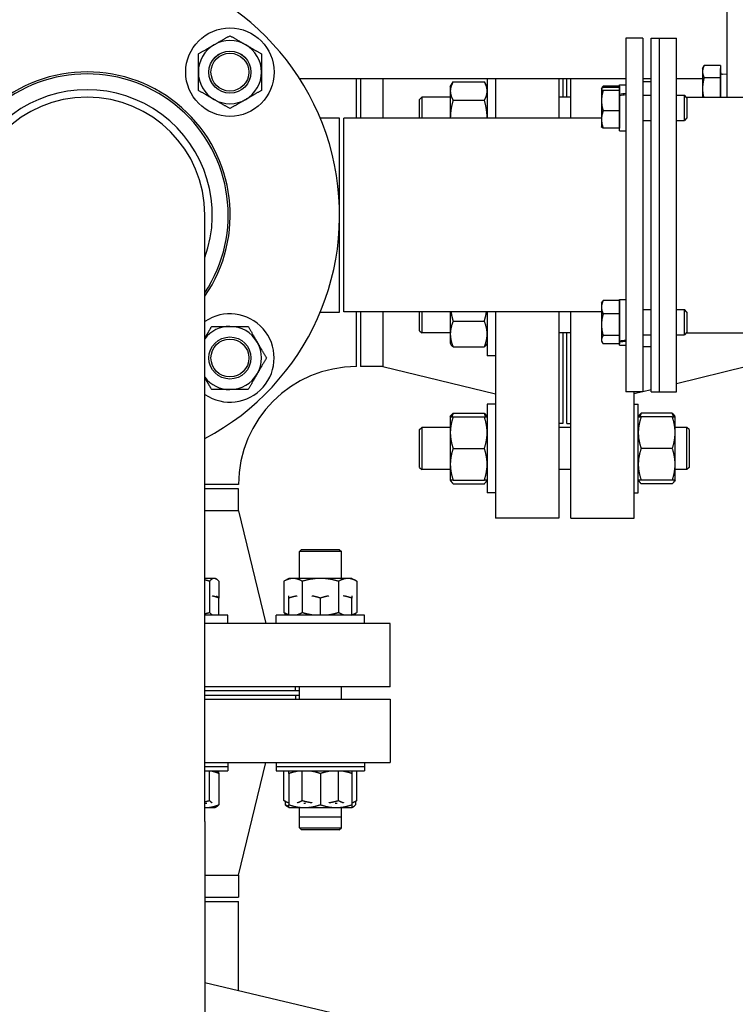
# Model space of a CAD drawing. Header units: inches. Extents: x 24 to 1128, y -58 to 748.
# Tile 255 of 256: x 403 to 414, y 225 to 239. Entities that reach past the tile are written whole.
import ezdxf

# ---------------------------------------------------------------- set-up
doc = ezdxf.new("R2010")
doc.units = ezdxf.units.IN
doc.header["$LTSCALE"] = 32
doc.header["$MEASUREMENT"] = 0
doc.layers.add('Visible (ANSI)', color=7, linetype='Continuous', lineweight=30)

msp = doc.modelspace()

# ---------------------------------------------------------------- linework, layer by layer
at = {"layer": 'Visible (ANSI)'}
for p, q in [((413.40563, 242.13511), (413.40563, 238.29617)), ((411.90563, 239.17117), (411.90563, 233.92117)), ((412.15563, 239.17117), (411.90563, 239.17117)), ((412.15563, 239.17117), (412.15563, 233.92117)), ((412.28063, 233.92117), (412.28063, 239.17117)), ((412.28063, 239.17117), (412.40563, 239.17117)), ((412.40563, 233.92117), (412.40563, 239.17117)), ((412.40563, 239.17117), (412.65563, 239.17117)), ((412.40563, 233.92117), (412.40563, 239.17117)), ((412.65563, 233.92117), (412.65563, 239.17117)), ((413.04363, 238.72338), (413.06199, 238.75519)), ((413.04363, 238.72338), (413.04363, 238.67551)), ((413.04363, 238.67551), (413.04363, 238.42309)), ((413.31163, 238.76609), (413.06873, 238.76609)), ((413.31163, 238.76609), (413.31163, 238.67551)), ((413.31163, 238.29617), (413.31163, 238.72338)), ((413.31163, 238.72338), (413.31163, 238.72338)), ((413.31163, 238.67551), (413.31163, 238.58494)), ((407.06095, 238.57261), (411.90563, 238.57261)), ((407.90563, 237.98367), (407.90563, 238.57261)), ((407.96813, 238.57261), (407.96813, 237.98367)), ((408.2948, 238.57261), (408.2948, 237.98367)), ((409.29913, 238.44998), (409.341, 238.5225)), ((409.341, 238.5225), (409.80427, 238.5225)), ((409.84613, 238.44998), (409.80427, 238.5225)), ((409.84613, 238.57261), (409.84613, 237.98367)), ((409.96813, 238.57261), (409.96813, 237.98367)), ((410.90813, 238.57261), (410.90813, 237.98367)), ((410.96813, 238.57261), (410.96813, 238.29373)), ((411.03063, 238.29373), (411.03063, 238.57261)), ((411.09063, 237.98367), (411.09063, 238.57261)), ((412.15563, 238.57261), (412.28063, 238.57261)), ((412.28063, 238.5225), (412.15563, 238.5225)), ((412.65563, 238.57261), (413.04363, 238.57261)), ((413.31163, 238.58494), (413.06873, 238.58494)), ((413.31163, 238.58494), (413.31163, 238.42309)), ((413.40563, 238.63247), (413.34039, 238.63519)), ((409.29913, 238.44998), (409.29913, 238.38718)), ((409.29913, 238.38718), (409.29913, 237.98367)), ((411.54363, 238.41816), (411.54511, 238.42073)), ((411.54363, 238.41816), (411.54363, 238.41561)), ((411.54363, 238.41561), (411.54363, 238.24368)), ((411.54511, 238.42073), (411.55671, 238.44082)), ((411.81163, 238.45869), (411.56873, 238.45869)), ((411.81163, 238.43741), (411.56873, 238.43741)), ((411.81163, 238.39381), (411.56873, 238.39381)), ((411.81163, 238.33716), (411.81163, 238.47716)), ((411.81163, 238.47716), (411.90563, 238.47716)), ((411.81163, 238.45869), (411.81163, 238.43741)), ((411.81163, 238.43741), (411.81163, 238.41561)), ((411.81163, 238.41816), (411.81163, 238.41816)), ((411.81163, 238.41561), (411.81163, 238.39381)), ((411.81163, 238.39381), (411.81163, 238.24368)), ((413.04363, 238.42309), (413.04363, 238.29617)), ((413.31163, 238.42309), (413.31163, 238.29617)), ((408.84313, 238.26243), (408.87443, 238.29373)), ((408.84313, 237.98367), (408.84313, 238.26243)), ((408.87443, 238.29373), (408.87443, 237.98367)), ((409.29913, 238.29373), (408.87443, 238.29373)), ((409.341, 238.25187), (409.80427, 238.25187)), ((411.09063, 238.29373), (410.90813, 238.29373)), ((411.54363, 238.24368), (411.54363, 237.96523)), ((411.81163, 238.31767), (411.81163, 238.33716)), ((411.81163, 237.79716), (411.81163, 238.31767)), ((411.81163, 238.24368), (411.81163, 238.09356)), ((412.15563, 238.32466), (412.28063, 238.32466)), ((412.65563, 238.32466), (412.77447, 238.32466)), ((412.77447, 237.94966), (412.77447, 238.32466)), ((412.81163, 238.28632), (412.77447, 238.32466)), ((412.80208, 238.29617), (413.87413, 238.29617)), ((412.81163, 238.28632), (412.81163, 237.988)), ((411.81163, 238.09356), (411.56873, 238.09356)), ((411.81163, 238.09356), (411.81163, 237.96523)), ((407.65563, 237.98617), (407.36813, 237.98617)), ((407.65563, 235.10617), (407.65563, 237.98617)), ((407.71813, 235.10867), (407.71813, 237.98367)), ((411.54363, 237.98367), (407.71813, 237.98367)), ((411.54363, 237.96523), (411.54363, 237.85616)), ((411.81163, 237.96523), (411.81163, 237.83691)), ((412.15563, 237.94966), (412.28063, 237.94966)), ((412.65563, 237.94966), (412.77447, 237.94966)), ((412.81163, 237.988), (412.77447, 237.94966)), ((411.54363, 237.85616), (411.54511, 237.85359)), ((411.81163, 237.83691), (411.56873, 237.83691)), ((411.81163, 237.85616), (411.81163, 237.85616)), ((411.81163, 237.79716), (411.90563, 237.79716)), ((405.65563, 227.54617), (405.65563, 236.54617)), ((411.81163, 234.68023), (411.81163, 235.29518)), ((411.81163, 235.29518), (411.90563, 235.29518)), ((411.54363, 235.23618), (411.55671, 235.25884)), ((411.54363, 235.23618), (411.54363, 235.17744)), ((411.54363, 235.17744), (411.54363, 234.91742)), ((411.81163, 235.27671), (411.56873, 235.27671)), ((411.81163, 235.27671), (411.81163, 235.17744)), ((411.81163, 235.23618), (411.81163, 235.23618)), ((411.81163, 235.17744), (411.81163, 235.07818)), ((407.36813, 235.10617), (407.65563, 235.10617)), ((411.54363, 235.10867), (407.71813, 235.10867)), ((407.90563, 234.29617), (407.90563, 235.10867)), ((407.96813, 235.10867), (407.96813, 234.29617)), ((408.2948, 235.10867), (408.2948, 234.29617)), ((408.84313, 234.82991), (408.84313, 235.10867)), ((408.87443, 235.10867), (408.87443, 234.79861)), ((409.29913, 235.10867), (409.29913, 234.77965)), ((409.84613, 235.10867), (409.84613, 234.45486)), ((409.96813, 235.10867), (409.96813, 232.04617)), ((410.90813, 235.10867), (410.90813, 232.04617)), ((411.09063, 232.04617), (411.09063, 235.10867)), ((411.81163, 235.07818), (411.56873, 235.07818)), ((411.81163, 235.07818), (411.81163, 234.91742)), ((412.15563, 235.14268), (412.28063, 235.14268)), ((412.65563, 235.14268), (412.77447, 235.14268)), ((412.77447, 234.76768), (412.77447, 235.14268)), ((412.81163, 235.10434), (412.77447, 235.14268)), ((412.81163, 235.10434), (412.81163, 234.80602)), ((409.341, 234.97102), (409.80427, 234.97102)), ((411.54363, 234.91742), (411.54363, 234.69515)), ((411.81163, 234.91742), (411.81163, 234.75665)), ((408.84313, 234.82991), (408.87443, 234.79861)), ((409.29913, 234.79861), (408.87443, 234.79861)), ((409.29913, 234.77965), (409.29913, 234.64236)), ((411.09063, 234.79861), (410.90813, 234.79861)), ((410.96813, 234.79861), (410.96813, 233.45117)), ((411.03063, 233.45117), (411.03063, 234.79861)), ((411.81163, 234.75665), (411.56873, 234.75665)), ((411.81163, 234.75665), (411.81163, 234.69515)), ((412.15563, 234.76768), (412.28063, 234.76768)), ((412.65563, 234.76768), (412.77447, 234.76768)), ((412.81163, 234.80602), (412.77447, 234.76768)), ((412.80208, 234.79617), (416.65563, 234.79617)), ((409.29913, 234.64236), (409.30868, 234.62582)), ((409.341, 234.58828), (409.80427, 234.58828)), ((409.84613, 234.64236), (409.83659, 234.62582)), ((411.54363, 234.69515), (411.54363, 234.67418)), ((411.54363, 234.67418), (411.55671, 234.65151)), ((411.81163, 234.63365), (411.56873, 234.63365)), ((411.81163, 234.69515), (411.81163, 234.63365)), ((411.81163, 234.66705), (411.81163, 234.68023)), ((411.81163, 234.67418), (411.81163, 234.67418)), ((411.81163, 234.61518), (411.81163, 234.66705)), ((411.81163, 234.61518), (411.90563, 234.61518)), ((412.28063, 234.58828), (412.15563, 234.58828)), ((409.96813, 234.45486), (409.84613, 234.45486)), ((408.2948, 234.29617), (407.96813, 234.29617)), ((408.2948, 234.29617), (409.96813, 233.89117)), ((413.70397, 234.29617), (412.65563, 234.04244)), ((412.15563, 233.92117), (411.90563, 233.92117)), ((412.03063, 232.04617), (412.03063, 233.92117)), ((412.15458, 233.92117), (412.03063, 233.89117)), ((412.28063, 233.95168), (412.15563, 233.92142)), ((412.28063, 233.92117), (412.40563, 233.92117)), ((412.40563, 233.92117), (412.65563, 233.92117)), ((409.84613, 233.73787), (409.84613, 232.42537)), ((409.96813, 233.73787), (409.84613, 233.73787)), ((412.03063, 233.73787), (412.09013, 233.73787)), ((412.09013, 232.42537), (412.09013, 233.73787)), ((409.29913, 233.55037), (409.30868, 233.56691)), ((409.29913, 233.55037), (409.29913, 233.316)), ((409.341, 233.60444), (409.80427, 233.60444)), ((409.341, 233.55037), (409.80427, 233.55037)), ((409.84613, 233.55037), (409.83659, 233.56691)), ((412.09013, 233.55037), (412.09968, 233.56691)), ((412.59527, 233.60444), (412.132, 233.60444)), ((412.59527, 233.55037), (412.132, 233.55037)), ((412.63713, 233.55037), (412.62759, 233.56691)), ((412.63713, 233.316), (412.63713, 233.55037)), ((408.84313, 233.36282), (408.87443, 233.39412)), ((408.87443, 233.39412), (408.87443, 232.76912)), ((409.29913, 233.39412), (408.87443, 233.39412)), ((410.96813, 233.45117), (410.90813, 233.45117)), ((411.09063, 233.39412), (410.90813, 233.39412)), ((411.03063, 233.45117), (411.09063, 233.45117)), ((412.81183, 233.39412), (412.63713, 233.39412)), ((412.81183, 232.76912), (412.81183, 233.39412)), ((412.84313, 233.36282), (412.81183, 233.39412)), ((408.84313, 232.80042), (408.84313, 233.36282)), ((409.29913, 233.316), (409.29913, 232.84725)), ((412.63713, 232.84725), (412.63713, 233.316)), ((412.84313, 233.36282), (412.84313, 232.80042)), ((409.341, 233.08162), (409.80427, 233.08162)), ((412.59527, 233.08162), (412.132, 233.08162)), ((409.29913, 232.84725), (409.29913, 232.61287)), ((412.63713, 232.61287), (412.63713, 232.84725)), ((408.84313, 232.80042), (408.87443, 232.76912)), ((409.29913, 232.76912), (408.87443, 232.76912)), ((411.09063, 232.76912), (410.90813, 232.76912)), ((412.81183, 232.76912), (412.63713, 232.76912)), ((412.84313, 232.80042), (412.81183, 232.76912)), ((406.15563, 232.54617), (405.65563, 232.54617)), ((409.29913, 232.61287), (409.30868, 232.59634)), ((409.341, 232.61287), (409.80427, 232.61287)), ((409.341, 232.5588), (409.80427, 232.5588)), ((409.84613, 232.61287), (409.83659, 232.59634)), ((412.09013, 232.61287), (412.09968, 232.59634)), ((412.59527, 232.61287), (412.132, 232.61287)), ((412.59527, 232.5588), (412.132, 232.5588)), ((412.63713, 232.61287), (412.62759, 232.59634)), ((406.15563, 232.48367), (405.65563, 232.48367)), ((406.15563, 232.157), (406.15563, 232.48367)), ((409.96813, 232.42537), (409.84613, 232.42537)), ((412.03063, 232.42537), (412.09013, 232.42537)), ((406.15563, 232.157), (405.65563, 232.157)), ((406.15563, 232.157), (406.56063, 230.48367)), ((410.90813, 232.04617), (409.96813, 232.04617)), ((411.09063, 232.04617), (412.03063, 232.04617)), ((407.08898, 231.58367), (407.05768, 231.55237)), ((407.68268, 231.55237), (407.05768, 231.55237)), ((407.05768, 231.15267), (407.05768, 231.55237)), ((407.08898, 231.58367), (407.65138, 231.58367)), ((407.65138, 231.58367), (407.68268, 231.55237)), ((407.68268, 231.15267), (407.68268, 231.55237)), ((405.79347, 231.15267), (405.65563, 231.15267)), ((405.72343, 231.1108), (405.72343, 230.64754)), ((405.80945, 231.15267), (405.79347, 231.15267)), ((405.80945, 231.15267), (405.82598, 231.14312)), ((405.86352, 231.1108), (405.86352, 230.8603)), ((406.90143, 231.15267), (406.82892, 231.1108)), ((406.82892, 231.1108), (406.82892, 230.64754)), ((406.96423, 231.15267), (406.90143, 231.15267)), ((407.37018, 231.15267), (406.96423, 231.15267)), ((407.09955, 231.1108), (407.09955, 230.64754)), ((407.77613, 231.15267), (407.37018, 231.15267)), ((407.64081, 231.1108), (407.64081, 230.64754)), ((407.83893, 231.15267), (407.77613, 231.15267)), ((407.83893, 231.15267), (407.91145, 231.1108)), ((407.91145, 231.1108), (407.91145, 230.64754)), ((405.86352, 230.60567), (405.86352, 230.8603)), ((406.90143, 230.60567), (406.90143, 230.8603)), ((407.37018, 230.60567), (407.37018, 230.8603)), ((407.83893, 230.60567), (407.83893, 230.8603)), ((406.90143, 230.60567), (406.82892, 230.64754)), ((406.84736, 230.60567), (406.84736, 230.63689)), ((407.83893, 230.60567), (407.91145, 230.64754)), ((407.893, 230.60567), (407.893, 230.63689)), ((405.99695, 230.60567), (405.65563, 230.60567)), ((408.40563, 230.48367), (405.65563, 230.48367)), ((405.99695, 230.48367), (405.99695, 230.60567)), ((408.02643, 230.60567), (406.71393, 230.60567)), ((406.71393, 230.48367), (406.71393, 230.60567)), ((408.02643, 230.48367), (408.02643, 230.60567)), ((408.40563, 229.54367), (408.40563, 230.48367)), ((408.40563, 229.54367), (405.65563, 229.54367)), ((407.05768, 229.48367), (405.65563, 229.48367)), ((407.00063, 229.48367), (407.00063, 229.54367)), ((407.05768, 229.36067), (407.05768, 229.54367)), ((407.68268, 229.36067), (407.68268, 229.54367)), ((405.65563, 229.42117), (407.05768, 229.42117)), ((405.65563, 229.42067), (407.00063, 229.42067)), ((405.65563, 229.36067), (408.40563, 229.36067)), ((407.00063, 229.42067), (407.00063, 229.36067)), ((408.40563, 229.36067), (408.40563, 228.42067)), ((405.65563, 228.42067), (408.40563, 228.42067)), ((405.65563, 228.36167), (405.99695, 228.36167)), ((405.65563, 228.29867), (405.99695, 228.29867)), ((405.72343, 227.85654), (405.72343, 228.29867)), ((405.86352, 228.2568), (405.86352, 228.29867)), ((405.99695, 228.42067), (405.99695, 228.36167)), ((405.99695, 228.36167), (405.99695, 228.29867)), ((406.15563, 226.74734), (406.56063, 228.42067)), ((406.71393, 228.42067), (406.71393, 228.36167)), ((406.71393, 228.36167), (408.02643, 228.36167)), ((406.71393, 228.36167), (406.71393, 228.29867)), ((406.71393, 228.29867), (408.02643, 228.29867)), ((406.82892, 227.85654), (406.82892, 228.29867)), ((407.09955, 227.85654), (407.09955, 228.29867)), ((407.64081, 227.85654), (407.64081, 228.29867)), ((407.91145, 227.85654), (407.91145, 228.29867)), ((408.02643, 228.42067), (408.02643, 228.36167)), ((408.02643, 228.36167), (408.02643, 228.29867)), ((405.86352, 228.2568), (405.86352, 227.79354)), ((406.90143, 228.2568), (406.90143, 227.79354)), ((407.37018, 228.2568), (407.37018, 227.79354)), ((407.83893, 228.2568), (407.83893, 227.79354)), ((406.90143, 227.81467), (406.82892, 227.85654)), ((406.84736, 227.84589), (406.84736, 227.79354)), ((407.83893, 227.81467), (407.91145, 227.85654)), ((407.893, 227.84589), (407.893, 227.79354)), ((405.65563, 227.75167), (405.67215, 227.75167)), ((405.66211, 227.81467), (405.6819, 227.81467)), ((405.67215, 227.75167), (405.80945, 227.75167)), ((405.80945, 227.75167), (405.82598, 227.76122)), ((406.90143, 227.75167), (406.8849, 227.76122)), ((406.90143, 227.75167), (407.13581, 227.75167)), ((407.05768, 227.61497), (407.05768, 227.75167)), ((407.12253, 227.81467), (407.14934, 227.81467)), ((407.13581, 227.75167), (407.60456, 227.75167)), ((407.59102, 227.81467), (407.61784, 227.81467)), ((407.60456, 227.75167), (407.83893, 227.75167)), ((407.68268, 227.61497), (407.68268, 227.75167)), ((407.83893, 227.75167), (407.85547, 227.76122)), ((405.65563, 227.54617), (405.65563, 220.07006)), ((407.05768, 227.61497), (407.68268, 227.61497)), ((407.05768, 227.45197), (407.05768, 227.61497)), ((407.68268, 227.45197), (407.68268, 227.61497)), ((407.05768, 227.45197), (407.68268, 227.45197)), ((407.08898, 227.42067), (407.05768, 227.45197)), ((407.65138, 227.42067), (407.08898, 227.42067)), ((407.65138, 227.42067), (407.68268, 227.45197)), ((405.65563, 226.74734), (406.15563, 226.74734)), ((406.15563, 226.74734), (406.15563, 226.42067)), ((405.65563, 226.42067), (406.15563, 226.42067)), ((405.65563, 226.35817), (406.15563, 226.35817)), ((406.15563, 225.03123), (406.15563, 226.35817)), ((411.65571, 223.73257), (405.65563, 225.14929))]:
    msp.add_line(p, q, dxfattribs=at)
for centre, radius in [((406.02695, 238.66749), 0.65625), ((406.02695, 238.66749), 0.31271), ((406.02695, 238.66749), 0.3125), ((406.02695, 238.66749), 0.2812), ((406.02695, 234.42485), 0.31271), ((406.02695, 234.42485), 0.3125), ((406.02695, 234.42485), 0.2812)]:
    msp.add_circle(centre, radius, dxfattribs=at)
for centre, radius, start, end in [((403.90563, 236.54617), 3.75, 297.818139, 242.181861), ((406.02695, 238.66749), 0.46875, 60, 120), ((406.02695, 238.66749), 0.46875, 120, 180), ((406.02695, 238.66749), 0.46875, 0, 60), ((403.90563, 236.54617), 2.125, 325.439678, 214.560322), ((406.02695, 238.66749), 0.46875, 180, 240), ((406.02695, 238.66749), 0.46875, 300, 0), ((413.34163, 238.66516), 0.03, 180, 267.616405), ((403.90563, 236.54617), 2.09553, 326.62732, 213.37268), ((403.90563, 236.54617), 1.86, 340.196524, 199.803476), ((403.90563, 236.54617), 1.75, 0, 180), ((406.02695, 238.66749), 0.46875, 240, 300), ((406.02695, 234.42485), 0.65625, 235.540644, 124.459356), ((406.02695, 234.42485), 0.46875, 90, 142.386895), ((406.02695, 234.42485), 0.46875, 30, 90), ((406.02695, 234.42485), 0.46875, 330, 30), ((407.90563, 232.54617), 1.75, 90, 180), ((406.02695, 234.42485), 0.46875, 217.613105, 270), ((406.02695, 234.42485), 0.46875, 270, 330)]:
    msp.add_arc(centre, radius, start, end, dxfattribs=at)
for centre, major_axis, ratio, start_param, end_param in [((411.839, 238.13716), (1.92803, 0.27507), 0.10364979, 1.52144398, 1.57020057), ((411.97227, 238.13716), (1.92803, 0.27507), 0.10364979, 1.5905754, 1.6394144), ((411.839, 234.95518), (1.92802, 0.20796), 0.13951525, 4.68315115, 4.73190773), ((411.97227, 234.95518), (1.92802, 0.20796), 0.13951525, 4.61393731, 4.66277632)]:
    msp.add_ellipse(centre, major_axis=major_axis, ratio=ratio, start_param=start_param, end_param=end_param, dxfattribs=at)
for points, weights in [([(405.79258, 239.07344), (405.90135, 239.13624), (406.02695, 239.20876)], [1, 1.0379548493, 1]), ([(406.02695, 239.20876), (406.15255, 239.13624), (406.26133, 239.07344)], [1, 1.0379548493, 1]), ([(405.5582, 238.93812), (405.6838, 239.01064), (405.79258, 239.07344)], [1, 1.0379548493, 1]), ([(406.26133, 239.07344), (406.3701, 239.01064), (406.4957, 238.93812)], [1, 1.0379548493, 1]), ([(405.5582, 238.66749), (405.5582, 238.79309), (405.5582, 238.93812)], [1, 1.0379548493, 1]), ([(406.4957, 238.93812), (406.4957, 238.79309), (406.4957, 238.66749)], [1, 1.0379548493, 1]), ([(405.5582, 238.39686), (405.5582, 238.54189), (405.5582, 238.66749)], [1, 1.0379548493, 1]), ([(406.4957, 238.66749), (406.4957, 238.54189), (406.4957, 238.39686)], [1, 1.0379548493, 1]), ([(413.06873, 238.76609), (413.04363, 238.71755), (413.04363, 238.67551)], [1, 1.0379548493, 1]), ([(413.04363, 238.67551), (413.04363, 238.63348), (413.06873, 238.58494)], [1, 1.0379548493, 1]), ([(413.06199, 238.75519), (413.06508, 238.76054), (413.06873, 238.76609)], [1.00917474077, 1.00533815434, 1]), ([(409.341, 238.5225), (409.29913, 238.44998), (409.29913, 238.38718)], [1, 1.0379548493, 1]), ([(409.84613, 238.38718), (409.84613, 238.44998), (409.80427, 238.5225)], [1, 1.0379548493, 1]), ([(413.06873, 238.58494), (413.04363, 238.49821), (413.04363, 238.42309)], [1, 1.0379548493, 1]), ([(405.79258, 238.26154), (405.6838, 238.32434), (405.5582, 238.39686)], [1, 1.0379548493, 1]), ([(406.4957, 238.39686), (406.3701, 238.32434), (406.26133, 238.26154)], [1, 1.0379548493, 1]), ([(409.29913, 238.38718), (409.29913, 238.32438), (409.341, 238.25187)], [1, 1.0379548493, 1]), ([(409.80427, 238.25187), (409.84613, 238.32438), (409.84613, 238.38718)], [1, 1.0379548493, 1]), ([(411.56873, 238.43741), (411.54363, 238.42573), (411.54363, 238.41561)], [1, 1.0379548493, 1]), ([(411.54363, 238.41561), (411.54363, 238.40549), (411.56873, 238.39381)], [1, 1.0379548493, 1]), ([(411.56873, 238.39381), (411.54363, 238.31336), (411.54363, 238.24368)], [1, 1.0379548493, 1]), ([(411.55671, 238.44082), (411.5617, 238.44946), (411.56873, 238.45869)], [1.01504930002, 1.0103434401, 1]), ([(411.56873, 238.45869), (411.56209, 238.44463), (411.55728, 238.43142)], [1, 1.00975994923, 1.01450042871]), ([(413.04363, 238.42309), (413.04363, 238.36259), (413.05948, 238.29617)], [1, 1.03034776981, 1.01216486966]), ([(406.02695, 238.12622), (405.90135, 238.19874), (405.79258, 238.26154)], [1, 1.0379548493, 1]), ([(406.26133, 238.26154), (406.15255, 238.19874), (406.02695, 238.12622)], [1, 1.0379548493, 1]), ([(409.341, 238.25187), (409.29951, 238.10814), (409.29914, 237.98367)], [1, 1.03759995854, 1.00070314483]), ([(409.84613, 237.98367), (409.84576, 238.10814), (409.80427, 238.25187)], [1.00070314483, 1.03759995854, 1]), ([(411.54363, 238.24368), (411.54363, 238.17401), (411.56873, 238.09356)], [1, 1.0379548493, 1]), ([(411.56873, 238.09356), (411.54363, 238.02479), (411.54363, 237.96523)], [1, 1.0379548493, 1]), ([(411.54363, 237.96523), (411.54363, 237.90568), (411.56873, 237.83691)], [1, 1.0379548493, 1]), ([(411.56873, 237.83691), (411.54961, 237.84581), (411.54511, 237.85359)], [1, 1.02865772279, 1.01403954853]), ([(411.56873, 235.27671), (411.54363, 235.22351), (411.54363, 235.17744)], [1, 1.0379548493, 1]), ([(411.54363, 235.17744), (411.54363, 235.13138), (411.56873, 235.07818)], [1, 1.0379548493, 1]), ([(411.55671, 235.25884), (411.5617, 235.26748), (411.56873, 235.27671)], [1.01504930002, 1.0103434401, 1]), ([(409.30906, 235.10867), (409.31932, 235.04355), (409.341, 234.97102)], [1.01897199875, 1.01929831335, 1]), ([(409.80427, 234.97102), (409.82594, 235.04355), (409.83621, 235.10867)], [1, 1.01929831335, 1.01897199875]), ([(411.56873, 235.07818), (411.54363, 234.99203), (411.54363, 234.91742)], [1, 1.0379548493, 1]), ([(405.65563, 234.7192), (405.70263, 234.80061), (405.75632, 234.8936)], [1.01485164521, 1.02782596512, 1]), ([(405.75632, 234.8936), (405.90135, 234.8936), (406.02695, 234.8936)], [1, 1.0379548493, 1]), ([(406.02695, 234.8936), (406.15255, 234.8936), (406.29759, 234.8936)], [1, 1.0379548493, 1]), ([(406.29759, 234.8936), (406.3701, 234.768), (406.4329, 234.65922)], [1, 1.0379548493, 1]), ([(409.341, 234.97102), (409.29913, 234.86846), (409.29913, 234.77965)], [1, 1.0379548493, 1]), ([(409.84613, 234.77965), (409.84613, 234.86846), (409.80427, 234.97102)], [1, 1.0379548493, 1]), ([(411.54363, 234.91742), (411.54363, 234.84281), (411.56873, 234.75665)], [1, 1.0379548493, 1]), ([(409.29913, 234.77965), (409.29913, 234.69084), (409.341, 234.58828)], [1, 1.0379548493, 1]), ([(409.80427, 234.58828), (409.84613, 234.69084), (409.84613, 234.77965)], [1, 1.0379548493, 1]), ([(411.56873, 234.75665), (411.54363, 234.7237), (411.54363, 234.69515)], [1, 1.0379548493, 1]), ([(406.4329, 234.65922), (406.4957, 234.55045), (406.56822, 234.42485)], [1, 1.0379548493, 1]), ([(409.341, 234.58828), (409.31892, 234.60808), (409.30868, 234.62582)], [1, 1.01965956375, 1.01895290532]), ([(409.83659, 234.62582), (409.82634, 234.60808), (409.80427, 234.58828)], [1.01895290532, 1.01965956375, 1]), ([(411.54363, 234.69515), (411.54363, 234.66661), (411.56873, 234.63365)], [1, 1.0379548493, 1]), ([(406.56822, 234.42485), (406.4957, 234.29925), (406.4329, 234.19047)], [1, 1.0379548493, 1]), ([(405.75632, 233.9561), (405.70263, 234.04909), (405.65563, 234.13049)], [1, 1.02782596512, 1.01485164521]), ([(406.4329, 234.19047), (406.3701, 234.0817), (406.29759, 233.9561)], [1, 1.0379548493, 1]), ([(406.02695, 233.9561), (405.90135, 233.9561), (405.75632, 233.9561)], [1, 1.0379548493, 1]), ([(406.29759, 233.9561), (406.15255, 233.9561), (406.02695, 233.9561)], [1, 1.0379548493, 1]), ([(409.29913, 233.55037), (409.29913, 233.55037), (409.341, 233.55037)], [1, 1.0379548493, 1]), ([(409.341, 233.55037), (409.29913, 233.42477), (409.29913, 233.316)], [1, 1.0379548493, 1]), ([(409.30868, 233.56691), (409.31892, 233.58465), (409.341, 233.60444)], [1.01895290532, 1.01965956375, 1]), ([(409.341, 233.60444), (409.32961, 233.57653), (409.32143, 233.55037)], [1, 1.01005189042, 1.01477953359]), ([(409.82383, 233.55037), (409.81566, 233.57653), (409.80427, 233.60444)], [1.01477953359, 1.01005189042, 1]), ([(409.80427, 233.60444), (409.82634, 233.58465), (409.83659, 233.56691)], [1, 1.01965956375, 1.01895290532]), ([(409.84613, 233.316), (409.84613, 233.42477), (409.80427, 233.55037)], [1, 1.0379548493, 1]), ([(409.80427, 233.55037), (409.84613, 233.55037), (409.84613, 233.55037)], [1, 1.0379548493, 1]), ([(412.09013, 233.55037), (412.09013, 233.55037), (412.132, 233.55037)], [1, 1.0379548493, 1]), ([(412.132, 233.55037), (412.09013, 233.42477), (412.09013, 233.316)], [1, 1.0379548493, 1]), ([(412.09968, 233.56691), (412.10992, 233.58465), (412.132, 233.60444)], [1.01895290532, 1.01965956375, 1]), ([(412.132, 233.60444), (412.12061, 233.57653), (412.11243, 233.55037)], [1, 1.01005189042, 1.01477953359]), ([(412.59527, 233.60444), (412.61734, 233.58465), (412.62759, 233.56691)], [1, 1.01965956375, 1.01895290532]), ([(412.61483, 233.55037), (412.60666, 233.57653), (412.59527, 233.60444)], [1.01477953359, 1.01005189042, 1]), ([(412.59527, 233.55037), (412.63713, 233.55037), (412.63713, 233.55037)], [1, 1.0379548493, 1]), ([(412.63713, 233.316), (412.63713, 233.42477), (412.59527, 233.55037)], [1, 1.0379548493, 1]), ([(409.29913, 233.316), (409.29913, 233.20722), (409.341, 233.08162)], [1, 1.0379548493, 1]), ([(409.80427, 233.08162), (409.84613, 233.20722), (409.84613, 233.316)], [1, 1.0379548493, 1]), ([(412.09013, 233.316), (412.09013, 233.20722), (412.132, 233.08162)], [1, 1.0379548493, 1]), ([(412.59527, 233.08162), (412.63713, 233.20722), (412.63713, 233.316)], [1, 1.0379548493, 1]), ([(409.341, 233.08162), (409.29913, 232.95602), (409.29913, 232.84725)], [1, 1.0379548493, 1]), ([(409.84613, 232.84725), (409.84613, 232.95602), (409.80427, 233.08162)], [1, 1.0379548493, 1]), ([(412.132, 233.08162), (412.09013, 232.95602), (412.09013, 232.84725)], [1, 1.0379548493, 1]), ([(412.63713, 232.84725), (412.63713, 232.95602), (412.59527, 233.08162)], [1, 1.0379548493, 1]), ([(409.29913, 232.84725), (409.29913, 232.73847), (409.341, 232.61287)], [1, 1.0379548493, 1]), ([(409.80427, 232.61287), (409.84613, 232.73847), (409.84613, 232.84725)], [1, 1.0379548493, 1]), ([(412.09013, 232.84725), (412.09013, 232.73847), (412.132, 232.61287)], [1, 1.0379548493, 1]), ([(412.59527, 232.61287), (412.63713, 232.73847), (412.63713, 232.84725)], [1, 1.0379548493, 1]), ([(409.341, 232.61287), (409.29913, 232.61287), (409.29913, 232.61287)], [1, 1.0379548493, 1]), ([(409.30147, 232.61287), (409.30881, 232.58766), (409.341, 232.5588)], [1.01375847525, 1.02892942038, 1]), ([(409.84613, 232.61287), (409.84613, 232.61287), (409.80427, 232.61287)], [1, 1.0379548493, 1]), ([(409.80427, 232.5588), (409.83646, 232.58766), (409.8438, 232.61287)], [1, 1.02892942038, 1.01375847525]), ([(412.132, 232.61287), (412.09013, 232.61287), (412.09013, 232.61287)], [1, 1.0379548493, 1]), ([(412.09247, 232.61287), (412.09981, 232.58766), (412.132, 232.5588)], [1.01375847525, 1.02892942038, 1]), ([(412.63713, 232.61287), (412.63713, 232.61287), (412.59527, 232.61287)], [1, 1.0379548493, 1]), ([(412.59527, 232.5588), (412.62746, 232.58766), (412.6348, 232.61287)], [1, 1.02892942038, 1.01375847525]), ([(405.72343, 231.1108), (405.68852, 231.12124), (405.65563, 231.12896)], [1, 1.00919679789, 1.01393666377]), ([(405.79347, 231.15267), (405.76097, 231.15267), (405.72343, 231.1108)], [1, 1.0379548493, 1]), ([(405.86352, 231.1108), (405.82598, 231.15267), (405.79347, 231.15267)], [1, 1.0379548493, 1]), ([(406.96423, 231.15267), (406.90143, 231.15267), (406.82892, 231.1108)], [1, 1.0379548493, 1]), ([(407.09955, 231.1108), (407.02703, 231.15267), (406.96423, 231.15267)], [1, 1.0379548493, 1]), ([(407.37018, 231.15267), (407.24458, 231.15267), (407.09955, 231.1108)], [1, 1.0379548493, 1]), ([(407.64081, 231.1108), (407.49578, 231.15267), (407.37018, 231.15267)], [1, 1.0379548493, 1]), ([(407.77613, 231.15267), (407.71333, 231.15267), (407.64081, 231.1108)], [1, 1.0379548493, 1]), ([(407.91145, 231.1108), (407.83893, 231.15267), (407.77613, 231.15267)], [1, 1.0379548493, 1]), ([(405.86352, 230.8603), (405.8095, 230.88235), (405.76107, 230.8926)], [1, 1.01963766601, 1.01895445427]), ([(405.82602, 230.8926), (405.84375, 230.88235), (405.86352, 230.8603)], [1.01895445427, 1.01963766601, 1]), ([(406.90143, 230.8603), (406.90143, 230.88233), (406.90143, 230.89258)], [1, 1.01961726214, 1.01895585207]), ([(407.02678, 230.89258), (406.96752, 230.88233), (406.90143, 230.8603)], [1.01895585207, 1.01961726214, 1]), ([(407.37018, 230.8603), (407.30424, 230.88228), (407.24509, 230.89253)], [1, 1.01957496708, 1.01895860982]), ([(407.49527, 230.89253), (407.43613, 230.88228), (407.37018, 230.8603)], [1.01895860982, 1.01957496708, 1]), ([(407.83893, 230.8603), (407.77285, 230.88233), (407.71359, 230.89258)], [1, 1.01961726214, 1.01895585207]), ([(407.83893, 230.89258), (407.83893, 230.88233), (407.83893, 230.8603)], [1.01895585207, 1.01961726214, 1]), ([(405.65563, 230.62937), (405.68852, 230.6371), (405.72343, 230.64754)], [1.01393666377, 1.00919679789, 1]), ([(405.72343, 230.64754), (405.74328, 230.6254), (405.76107, 230.61515)], [1, 1.01971939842, 1.01894841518]), ([(406.82892, 230.64754), (406.86715, 230.62546), (406.90143, 230.61522)], [1, 1.01965956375, 1.01895290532]), ([(407.02678, 230.61514), (407.06117, 230.62538), (407.09955, 230.64754)], [1.01894735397, 1.01973284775, 1]), ([(407.09955, 230.64754), (407.1763, 230.62538), (407.24509, 230.61514)], [1, 1.01973284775, 1.01894735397]), ([(407.49527, 230.61514), (407.56406, 230.62538), (407.64081, 230.64754)], [1.01894735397, 1.01973284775, 1]), ([(407.64081, 230.64754), (407.67919, 230.62538), (407.71359, 230.61514)], [1, 1.01973284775, 1.01894735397]), ([(407.83893, 230.61522), (407.87321, 230.62546), (407.91145, 230.64754)], [1.01895290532, 1.01965956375, 1]), ([(405.86352, 228.2568), (405.8095, 228.27885), (405.76107, 228.2891)], [1, 1.01963766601, 1.01895445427]), ([(405.82602, 228.2891), (405.84375, 228.27885), (405.86352, 228.2568)], [1.01895445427, 1.01963766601, 1]), ([(407.02678, 228.28908), (406.96752, 228.27883), (406.90143, 228.2568)], [1.01895585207, 1.01961726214, 1]), ([(406.90143, 228.2568), (406.90143, 228.27883), (406.90143, 228.28908)], [1, 1.01961726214, 1.01895585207]), ([(407.37018, 228.2568), (407.30424, 228.27878), (407.24509, 228.28903)], [1, 1.01957496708, 1.01895860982]), ([(407.49527, 228.28903), (407.43613, 228.27878), (407.37018, 228.2568)], [1.01895860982, 1.01957496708, 1]), ([(407.83893, 228.2568), (407.77285, 228.27883), (407.71359, 228.28908)], [1, 1.01961726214, 1.01895585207]), ([(407.83893, 228.28908), (407.83893, 228.27883), (407.83893, 228.2568)], [1.01895585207, 1.01961726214, 1]), ([(405.65563, 227.83837), (405.68852, 227.8461), (405.72343, 227.85654)], [1.01393666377, 1.00919679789, 1]), ([(405.72343, 227.85654), (405.74328, 227.8344), (405.76107, 227.82415)], [1, 1.01971939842, 1.01894841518]), ([(406.82892, 227.85654), (406.86715, 227.83446), (406.90143, 227.82422)], [1, 1.01965956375, 1.01895290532]), ([(407.02678, 227.82414), (407.06117, 227.83438), (407.09955, 227.85654)], [1.01894735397, 1.01973284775, 1]), ([(407.09955, 227.85654), (407.1763, 227.83438), (407.24509, 227.82414)], [1, 1.01973284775, 1.01894735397]), ([(407.49527, 227.82414), (407.56406, 227.83438), (407.64081, 227.85654)], [1.01894735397, 1.01973284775, 1]), ([(407.64081, 227.85654), (407.67919, 227.83438), (407.71359, 227.82414)], [1, 1.01973284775, 1.01894735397]), ([(407.83893, 227.82422), (407.87321, 227.83446), (407.91145, 227.85654)], [1.01895290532, 1.01965956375, 1]), ([(405.65563, 227.75201), (405.6639, 227.75167), (405.67215, 227.75167)], [1.00620756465, 1.00341018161, 1]), ([(405.67215, 227.75167), (405.76097, 227.75167), (405.86352, 227.79354)], [1, 1.0379548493, 1]), ([(405.86352, 227.79354), (405.84373, 227.77146), (405.82598, 227.76122)], [1, 1.01965956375, 1.01895290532]), ([(406.84736, 227.79354), (406.87527, 227.78214), (406.90143, 227.77397)], [1, 1.01005189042, 1.01477953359]), ([(406.8849, 227.76122), (406.86715, 227.77146), (406.84736, 227.79354)], [1.01895290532, 1.01965956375, 1]), ([(406.90143, 227.79354), (407.02703, 227.75167), (407.13581, 227.75167)], [1, 1.0379548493, 1]), ([(406.90143, 227.75167), (406.90143, 227.75167), (406.90143, 227.79354)], [1, 1.0379548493, 1]), ([(407.13581, 227.75167), (407.24458, 227.75167), (407.37018, 227.79354)], [1, 1.0379548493, 1]), ([(407.37018, 227.79354), (407.49578, 227.75167), (407.60456, 227.75167)], [1, 1.0379548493, 1]), ([(407.60456, 227.75167), (407.71333, 227.75167), (407.83893, 227.79354)], [1, 1.0379548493, 1]), ([(407.83893, 227.79354), (407.83893, 227.75167), (407.83893, 227.75167)], [1, 1.0379548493, 1]), ([(407.83893, 227.754), (407.86414, 227.76135), (407.893, 227.79354)], [1.01375847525, 1.02892942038, 1])]:
    msp.add_rational_spline(points, weights, degree=2, dxfattribs=at)

doc.saveas('drawing.dxf')
